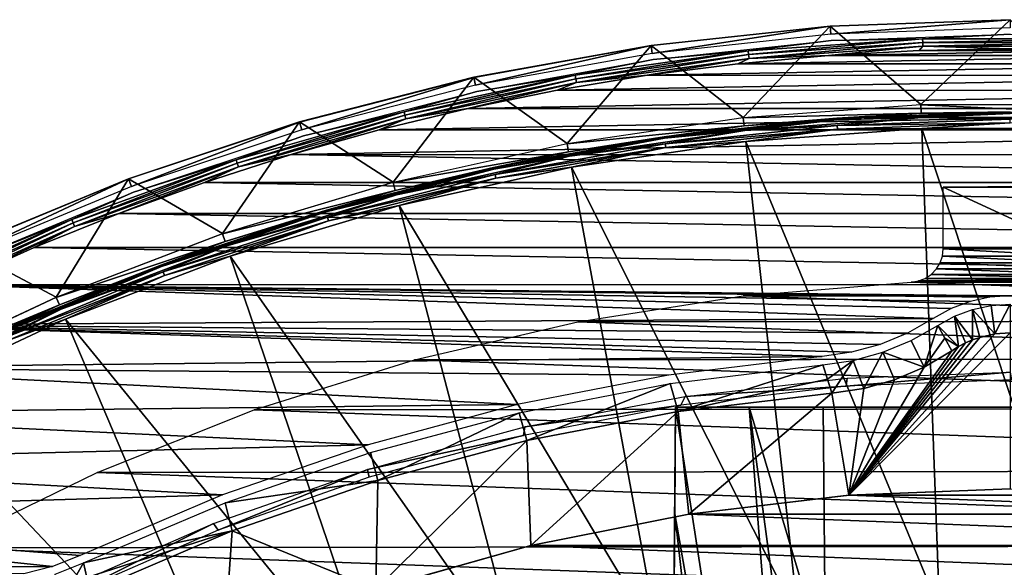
# Model space of a CAD drawing. Header units: millimetres. Extents: x -30.2 to 30.2, y -30.2 to 30.2.
# Tile 99 of 191: x -11.9 to -0.1, y 23.7 to 30.2. Entities that reach past the tile are written whole.
import ezdxf

# ---------------------------------------------------------------- set-up
doc = ezdxf.new("R2010")
doc.units = ezdxf.units.MM
doc.header["$LTSCALE"] = 81.481481
for name, color, linetype in [('1', 7, 'CONTINUOUS'), ('10', 7, 'CONTINUOUS'), ('100', 7, 'CONTINUOUS'), ('103', 7, 'CONTINUOUS'), ('108', 7, 'CONTINUOUS'), ('134', 7, 'CONTINUOUS'), ('139', 7, 'CONTINUOUS'), ('140', 7, 'CONTINUOUS'), ('2', 7, 'CONTINUOUS'), ('20', 7, 'CONTINUOUS'), ('27', 7, 'CONTINUOUS'), ('35', 7, 'CONTINUOUS'), ('4', 7, 'CONTINUOUS'), ('45', 7, 'CONTINUOUS'), ('47', 7, 'CONTINUOUS'), ('6', 7, 'CONTINUOUS'), ('64', 7, 'CONTINUOUS'), ('65', 7, 'CONTINUOUS'), ('7', 7, 'CONTINUOUS'), ('79', 7, 'CONTINUOUS'), ('80', 7, 'CONTINUOUS')]:
    doc.layers.add(name, color=color, linetype=linetype)

msp = doc.modelspace()

# ---------------------------------------------------------------- linework, layer by layer
at = {"layer": '1', "color": 251, "linetype": 'Continuous', "true_color": 0x4c4c4c}
for points in [[(0, 28.25, 4.4), (0.802, 28.239, 4.4), (-0.802, 28.239, 4.4), (0, 28.25, 4.4)], [(0.802, 28.239, 4.4), (0.802, 27.5, 4.4), (-0.802, 28.239, 4.4), (0.802, 28.239, 4.4)], [(-0.802, 28.239, 4.4), (0.802, 27.5, 4.4), (-0.802, 27.5, 4.4), (-0.802, 28.239, 4.4)], [(-0.812, 27.412, 4.4), (0.839, 27.332, 4.4), (-0.839, 27.332, 4.4), (-0.812, 27.412, 4.4)], [(-0.802, 27.5, 4.4), (0.812, 27.412, 4.4), (-0.812, 27.412, 4.4), (-0.802, 27.5, 4.4)], [(0.812, 27.412, 4.4), (0.839, 27.332, 4.4), (-0.812, 27.412, 4.4), (0.812, 27.412, 4.4)], [(0.802, 27.5, 4.4), (0.812, 27.412, 4.4), (-0.802, 27.5, 4.4), (0.802, 27.5, 4.4)], [(-0.839, 27.332, 4.4), (0.884, 27.259, 4.4), (-0.884, 27.259, 4.4), (-0.839, 27.332, 4.4)], [(0.839, 27.332, 4.4), (0.884, 27.259, 4.4), (-0.839, 27.332, 4.4), (0.839, 27.332, 4.4)], [(-0.947, 27.193, 4.4), (1.018, 27.145, 4.4), (-1.018, 27.145, 4.4), (-0.947, 27.193, 4.4)], [(-0.884, 27.259, 4.4), (0.947, 27.193, 4.4), (-0.947, 27.193, 4.4), (-0.884, 27.259, 4.4)], [(0.947, 27.193, 4.4), (1.018, 27.145, 4.4), (-0.947, 27.193, 4.4), (0.947, 27.193, 4.4)], [(0.884, 27.259, 4.4), (0.947, 27.193, 4.4), (-0.884, 27.259, 4.4), (0.884, 27.259, 4.4)], [(-3.201, 26.937, 4.4), (-1.184, 27.101, 4.4), (3.187, 26.938, 4.4), (-3.201, 26.937, 4.4)], [(1.184, 27.101, 4.4), (-1.184, 27.101, 4.4), (-1.096, 27.115, 4.4), (1.184, 27.101, 4.4)], [(3.187, 26.938, 4.4), (-1.184, 27.101, 4.4), (1.184, 27.101, 4.4), (3.187, 26.938, 4.4)], [(-1.018, 27.145, 4.4), (1.096, 27.115, 4.4), (-1.096, 27.115, 4.4), (-1.018, 27.145, 4.4)], [(1.096, 27.115, 4.4), (1.184, 27.101, 4.4), (-1.096, 27.115, 4.4), (1.096, 27.115, 4.4)], [(1.018, 27.145, 4.4), (1.096, 27.115, 4.4), (-1.018, 27.145, 4.4), (1.018, 27.145, 4.4)], [(-5.185, 26.626, 4.4), (-3.201, 26.937, 4.4), (5.158, 26.632, 4.4), (-5.185, 26.626, 4.4)], [(5.158, 26.632, 4.4), (-3.201, 26.937, 4.4), (3.187, 26.938, 4.4), (5.158, 26.632, 4.4)], [(-7.14, 26.17, 4.4), (-5.185, 26.626, 4.4), (7.1, 26.182, 4.4), (-7.14, 26.17, 4.4)], [(7.1, 26.182, 4.4), (-5.185, 26.626, 4.4), (5.158, 26.632, 4.4), (7.1, 26.182, 4.4)], [(-9.063, 25.568, 4.4), (-7.14, 26.17, 4.4), (9.01, 25.588, 4.4), (-9.063, 25.568, 4.4)], [(9.01, 25.588, 4.4), (-7.14, 26.17, 4.4), (7.1, 26.182, 4.4), (9.01, 25.588, 4.4)], [(-10.948, 24.816, 4.4), (-9.063, 25.568, 4.4), (10.889, 24.843, 4.4), (-10.948, 24.816, 4.4)], [(10.889, 24.843, 4.4), (-9.063, 25.568, 4.4), (9.01, 25.588, 4.4), (10.889, 24.843, 4.4)], [(-12.802, 23.913, 4.4), (-10.948, 24.816, 4.4), (12.745, 23.944, 4.4), (-12.802, 23.913, 4.4)], [(12.745, 23.944, 4.4), (-10.948, 24.816, 4.4), (10.889, 24.843, 4.4), (12.745, 23.944, 4.4)], [(-14.579, 22.876, 4.4), (-12.802, 23.913, 4.4), (14.524, 22.911, 4.4), (-14.579, 22.876, 4.4)], [(14.524, 22.911, 4.4), (-12.802, 23.913, 4.4), (12.745, 23.944, 4.4), (14.524, 22.911, 4.4)]]:
    msp.add_3dface(points, dxfattribs=at)
at = {"layer": '10', "color": 4, "linetype": 'Continuous'}
for points in [[(-2.158, 30.171, -119.798), (-1.068, 29.232, -0.198), (0, 30.248, -119.798), (-2.158, 30.171, -119.798)], [(-1.068, 29.232, -0.198), (1.068, 29.232, -0.198), (0, 30.248, -119.798), (-1.068, 29.232, -0.198)], [(-4.305, 29.94, -119.798), (-3.199, 29.076, -0.198), (-2.158, 30.171, -119.798), (-4.305, 29.94, -119.798)], [(-3.199, 29.076, -0.198), (-1.068, 29.232, -0.198), (-2.158, 30.171, -119.798), (-3.199, 29.076, -0.198)], [(-6.43, 29.557, -119.798), (-5.313, 28.765, -0.198), (-4.305, 29.94, -119.798), (-6.43, 29.557, -119.798)], [(-5.313, 28.765, -0.198), (-3.199, 29.076, -0.198), (-4.305, 29.94, -119.798), (-5.313, 28.765, -0.198)], [(-8.522, 29.023, -119.798), (-7.399, 28.3, -0.198), (-6.43, 29.557, -119.798), (-8.522, 29.023, -119.798)], [(-7.399, 28.3, -0.198), (-5.313, 28.765, -0.198), (-6.43, 29.557, -119.798), (-7.399, 28.3, -0.198)], [(-10.571, 28.341, -119.798), (-9.445, 27.685, -0.198), (-8.522, 29.023, -119.798), (-10.571, 28.341, -119.798)], [(-9.445, 27.685, -0.198), (-7.399, 28.3, -0.198), (-8.522, 29.023, -119.798), (-9.445, 27.685, -0.198)], [(-12.566, 27.515, -119.798), (-11.44, 26.922, -0.198), (-10.571, 28.341, -119.798), (-12.566, 27.515, -119.798)], [(-11.44, 26.922, -0.198), (-9.445, 27.685, -0.198), (-10.571, 28.341, -119.798), (-11.44, 26.922, -0.198)], [(-13.375, 26.015, -0.198), (-11.44, 26.922, -0.198), (-12.566, 27.515, -119.798), (-13.375, 26.015, -0.198)]]:
    msp.add_3dface(points, dxfattribs=at)
at = {"layer": '100', "color": 251, "linetype": 'Continuous', "true_color": 0x4c4c4c}
for points in [[(-4.01, 25.6, -139.2), (-3.994, 25.6, -138.948), (4.01, 25.6, -139.2), (-4.01, 25.6, -139.2)], [(-4.01, 25.6, -209.764), (-4.01, 25.6, -139.2), (-2.24, 25.6, -157.2), (-4.01, 25.6, -209.764)], [(-2.24, 25.6, -157.2), (-4.01, 25.6, -139.2), (-2.221, 25.6, -157.019), (-2.24, 25.6, -157.2)], [(-2.221, 25.6, -157.019), (-4.01, 25.6, -139.2), (-2.176, 25.6, -156.853), (-2.221, 25.6, -157.019)], [(-2.176, 25.6, -156.853), (-4.01, 25.6, -139.2), (-2.107, 25.6, -156.703), (-2.176, 25.6, -156.853)], [(-2.107, 25.6, -156.703), (-4.01, 25.6, -139.2), (-2.008, 25.6, -156.565), (-2.107, 25.6, -156.703)], [(-2.008, 25.6, -156.565), (-4.01, 25.6, -139.2), (-1.885, 25.6, -156.441), (-2.008, 25.6, -156.565)], [(-1.885, 25.6, -156.441), (-4.01, 25.6, -139.2), (-2.221, 25.6, -153.381), (-1.885, 25.6, -156.441)], [(-4.01, 25.6, -139.2), (4.01, 25.6, -139.2), (1.25, 25.6, -139.21), (-4.01, 25.6, -139.2)], [(-1.25, 25.6, -139.21), (-4.01, 25.6, -139.2), (1.25, 25.6, -139.21), (-1.25, 25.6, -139.21)], [(-4.01, 25.6, -139.2), (-1.25, 25.6, -139.21), (-1.431, 25.6, -139.229), (-4.01, 25.6, -139.2)], [(-2.221, 25.6, -153.381), (-4.01, 25.6, -139.2), (-2.24, 25.6, -153.2), (-2.221, 25.6, -153.381)], [(-2.24, 25.6, -153.2), (-4.01, 25.6, -139.2), (-2.24, 25.6, -140.2), (-2.24, 25.6, -153.2)], [(-2.24, 25.6, -140.2), (-4.01, 25.6, -139.2), (-2.221, 25.6, -140.019), (-2.24, 25.6, -140.2)], [(-2.221, 25.6, -140.019), (-4.01, 25.6, -139.2), (-2.176, 25.6, -139.853), (-2.221, 25.6, -140.019)], [(-2.176, 25.6, -139.853), (-4.01, 25.6, -139.2), (-2.107, 25.6, -139.703), (-2.176, 25.6, -139.853)], [(-2.107, 25.6, -139.703), (-4.01, 25.6, -139.2), (-2.008, 25.6, -139.565), (-2.107, 25.6, -139.703)], [(-2.008, 25.6, -139.565), (-4.01, 25.6, -139.2), (-1.885, 25.6, -139.441), (-2.008, 25.6, -139.565)], [(-1.885, 25.6, -139.441), (-4.01, 25.6, -139.2), (-1.747, 25.6, -139.343), (-1.885, 25.6, -139.441)], [(-1.747, 25.6, -139.343), (-4.01, 25.6, -139.2), (-1.596, 25.6, -139.274), (-1.747, 25.6, -139.343)], [(-1.596, 25.6, -139.274), (-4.01, 25.6, -139.2), (-1.431, 25.6, -139.229), (-1.596, 25.6, -139.274)], [(-3.127, 25.6, -209.886), (-4.01, 25.6, -209.764), (-2.24, 25.6, -209.979), (-3.127, 25.6, -209.886)], [(-2.24, 25.6, -209.979), (-4.01, 25.6, -209.764), (-2.24, 25.6, -157.2), (-2.24, 25.6, -209.979)], [(-3.994, 25.6, -138.948), (-3.946, 25.6, -138.7), (3.994, 25.6, -138.948), (-3.994, 25.6, -138.948)], [(4.01, 25.6, -139.2), (-3.994, 25.6, -138.948), (3.994, 25.6, -138.948), (4.01, 25.6, -139.2)], [(-3.946, 25.6, -138.7), (3.946, 25.6, -138.7), (3.994, 25.6, -138.948), (-3.946, 25.6, -138.7)], [(-1.747, 25.6, -156.343), (-1.885, 25.6, -156.441), (-2.221, 25.6, -153.381), (-1.747, 25.6, -156.343)], [(-1.596, 25.6, -156.274), (-1.747, 25.6, -156.343), (-2.221, 25.6, -153.381), (-1.596, 25.6, -156.274)], [(-2.176, 25.6, -153.546), (-1.596, 25.6, -156.274), (-2.221, 25.6, -153.381), (-2.176, 25.6, -153.546)], [(-1.431, 25.6, -156.229), (-1.596, 25.6, -156.274), (-2.176, 25.6, -153.546), (-1.431, 25.6, -156.229)], [(-1.25, 25.6, -156.21), (-1.431, 25.6, -156.229), (-2.176, 25.6, -153.546), (-1.25, 25.6, -156.21)], [(-2.107, 25.6, -153.697), (-1.25, 25.6, -156.21), (-2.176, 25.6, -153.546), (-2.107, 25.6, -153.697)], [(-2.009, 25.6, -153.835), (-1.25, 25.6, -156.21), (-2.107, 25.6, -153.697), (-2.009, 25.6, -153.835)], [(-1.885, 25.6, -153.958), (-1.25, 25.6, -156.21), (-2.009, 25.6, -153.835), (-1.885, 25.6, -153.958)], [(1.25, 25.6, -156.21), (-1.25, 25.6, -156.21), (-1.885, 25.6, -153.958), (1.25, 25.6, -156.21)], [(-1.747, 25.6, -154.057), (1.25, 25.6, -156.21), (-1.885, 25.6, -153.958), (-1.747, 25.6, -154.057)], [(-1.597, 25.6, -154.126), (1.25, 25.6, -156.21), (-1.747, 25.6, -154.057), (-1.597, 25.6, -154.126)], [(-1.431, 25.6, -154.171), (1.25, 25.6, -156.21), (-1.597, 25.6, -154.126), (-1.431, 25.6, -154.171)], [(-1.25, 25.6, -154.19), (1.25, 25.6, -156.21), (-1.431, 25.6, -154.171), (-1.25, 25.6, -154.19)], [(1.431, 25.6, -156.229), (1.25, 25.6, -156.21), (-1.25, 25.6, -154.19), (1.431, 25.6, -156.229)], [(1.597, 25.6, -156.274), (1.431, 25.6, -156.229), (-1.25, 25.6, -154.19), (1.597, 25.6, -156.274)], [(1.747, 25.6, -156.343), (1.597, 25.6, -156.274), (-1.25, 25.6, -154.19), (1.747, 25.6, -156.343)], [(1.885, 25.6, -156.442), (1.747, 25.6, -156.343), (-1.25, 25.6, -154.19), (1.885, 25.6, -156.442)], [(1.25, 25.6, -154.19), (1.885, 25.6, -156.442), (-1.25, 25.6, -154.19), (1.25, 25.6, -154.19)]]:
    msp.add_3dface(points, dxfattribs=at)
at = {"layer": '103', "color": 251, "linetype": 'Continuous', "true_color": 0x4c4c4c}
for points in [[(-4.01, 25.6, -209.764), (-2.236, 14.117, -221.406), (-4.021, 24.321, -211.028), (-4.01, 25.6, -209.764)], [(-4.01, 25.6, -209.764), (-3.127, 25.6, -209.886), (-2.236, 14.117, -221.406), (-4.01, 25.6, -209.764)], [(-3.127, 25.6, -209.886), (-2.24, 25.6, -209.979), (-2.214, 22.531, -213.044), (-3.127, 25.6, -209.886)], [(-2.236, 14.117, -221.406), (-3.127, 25.6, -209.886), (-1.6, 14.203, -221.406), (-2.236, 14.117, -221.406)], [(-1.6, 14.203, -221.406), (-3.127, 25.6, -209.886), (-2.214, 22.531, -213.044), (-1.6, 14.203, -221.406)], [(-4.021, 24.321, -211.028), (-2.867, 14.003, -221.406), (-4.032, 23.04, -212.291), (-4.021, 24.321, -211.028)], [(-2.236, 14.117, -221.406), (-2.867, 14.003, -221.406), (-4.021, 24.321, -211.028), (-2.236, 14.117, -221.406)]]:
    msp.add_3dface(points, dxfattribs=at)
at = {"layer": '108', "color": 251, "linetype": 'Continuous', "true_color": 0x4c4c4c}
for points in [[(-2.24, 25.6, -209.979), (-2.24, 25.6, -157.2), (-2.214, 22.531, -213.044), (-2.24, 25.6, -209.979)], [(-2.214, 22.531, -213.044), (-2.24, 25.6, -157.2), (-2.214, 22.531, -157.2), (-2.214, 22.531, -213.044)]]:
    msp.add_3dface(points, dxfattribs=at)
at = {"layer": '134', "color": 251, "linetype": 'Continuous', "true_color": 0x4c4c4c}
for points in [[(-4.01, 25.6, -139.2), (-4.01, 25.6, -209.764), (-4.026, 23.691, -139.2), (-4.01, 25.6, -139.2)], [(-4.01, 25.6, -209.764), (-4.021, 24.321, -211.028), (-4.026, 23.691, -139.2), (-4.01, 25.6, -209.764)], [(-4.021, 24.321, -211.028), (-4.032, 23.04, -212.291), (-4.026, 23.691, -139.2), (-4.021, 24.321, -211.028)]]:
    msp.add_3dface(points, dxfattribs=at)
at = {"layer": '139', "color": 251, "linetype": 'Continuous', "true_color": 0x4c4c4c}
for points in [[(-2.24, 25.6, -153.2), (-2.24, 25.6, -140.2), (-2.214, 22.531, -153.2), (-2.24, 25.6, -153.2)], [(-2.214, 22.531, -153.2), (-2.24, 25.6, -140.2), (-2.214, 22.531, -140.2), (-2.214, 22.531, -153.2)]]:
    msp.add_3dface(points, dxfattribs=at)
at = {"layer": '140', "color": 251, "linetype": 'Continuous', "true_color": 0x4c4c4c}
for points in [[(-1.953, 25.949, -136), (0, 26.022, -136), (-1.967, 25.853, -138.7), (-1.953, 25.949, -136)], [(-1.967, 25.853, -138.7), (0, 26.022, -136), (0.018, 25.928, -138.7), (-1.967, 25.853, -138.7)], [(-3.896, 25.729, -136), (-1.953, 25.949, -136), (-1.967, 25.853, -138.7), (-3.896, 25.729, -136)], [(-3.95, 25.625, -138.7), (-3.896, 25.729, -136), (-1.967, 25.853, -138.7), (-3.95, 25.625, -138.7)], [(-5.833, 25.263, -138.7), (-5.817, 25.364, -136), (-3.95, 25.625, -138.7), (-5.833, 25.263, -138.7)], [(-5.817, 25.364, -136), (-3.896, 25.729, -136), (-3.95, 25.625, -138.7), (-5.817, 25.364, -136)], [(-7.706, 24.855, -136), (-5.817, 25.364, -136), (-5.833, 25.263, -138.7), (-7.706, 24.855, -136)], [(-7.685, 24.763, -138.7), (-7.706, 24.855, -136), (-5.833, 25.263, -138.7), (-7.685, 24.763, -138.7)], [(-9.551, 24.206, -136), (-7.706, 24.855, -136), (-9.497, 24.126, -138.7), (-9.551, 24.206, -136)], [(-9.497, 24.126, -138.7), (-7.706, 24.855, -136), (-7.685, 24.763, -138.7), (-9.497, 24.126, -138.7)], [(-11.343, 23.42, -136), (-9.551, 24.206, -136), (-11.26, 23.355, -138.7), (-11.343, 23.42, -136)], [(-11.26, 23.355, -138.7), (-9.551, 24.206, -136), (-9.497, 24.126, -138.7), (-11.26, 23.355, -138.7)]]:
    msp.add_3dface(points, dxfattribs=at)
at = {"layer": '2', "color": 251, "linetype": 'Continuous', "true_color": 0x4c4c4c}
for points in [[(-1.058, 28.943, 6.013), (-3.168, 28.788, 6.013), (-0.847, 23.178, 6.367), (-1.058, 28.943, 6.013)], [(1.058, 28.943, 6.013), (-1.058, 28.943, 6.013), (0.847, 23.178, 6.367), (1.058, 28.943, 6.013)], [(0.847, 23.178, 6.367), (-1.058, 28.943, 6.013), (-0.847, 23.178, 6.367), (0.847, 23.178, 6.367)], [(-3.168, 28.788, 6.013), (-5.261, 28.48, 6.013), (-2.537, 23.054, 6.367), (-3.168, 28.788, 6.013)], [(-0.847, 23.178, 6.367), (-3.168, 28.788, 6.013), (-2.537, 23.054, 6.367), (-0.847, 23.178, 6.367)], [(-5.261, 28.48, 6.013), (-7.325, 28.02, 6.013), (-4.213, 22.808, 6.367), (-5.261, 28.48, 6.013)], [(-2.537, 23.054, 6.367), (-5.261, 28.48, 6.013), (-4.213, 22.808, 6.367), (-2.537, 23.054, 6.367)], [(-7.325, 28.02, 6.013), (-9.351, 27.411, 6.013), (-5.866, 22.439, 6.367), (-7.325, 28.02, 6.013)], [(-4.213, 22.808, 6.367), (-7.325, 28.02, 6.013), (-5.866, 22.439, 6.367), (-4.213, 22.808, 6.367)], [(-9.351, 27.411, 6.013), (-11.327, 26.655, 6.013), (-7.489, 21.951, 6.367), (-9.351, 27.411, 6.013)], [(-5.866, 22.439, 6.367), (-9.351, 27.411, 6.013), (-7.489, 21.951, 6.367), (-5.866, 22.439, 6.367)], [(-11.327, 26.655, 6.013), (-13.243, 25.757, 6.013), (-9.071, 21.346, 6.367), (-11.327, 26.655, 6.013)], [(-7.489, 21.951, 6.367), (-11.327, 26.655, 6.013), (-9.071, 21.346, 6.367), (-7.489, 21.951, 6.367)], [(-13.243, 25.757, 6.013), (-15.088, 24.722, 6.013), (-10.605, 20.627, 6.367), (-13.243, 25.757, 6.013)], [(-9.071, 21.346, 6.367), (-13.243, 25.757, 6.013), (-10.605, 20.627, 6.367), (-9.071, 21.346, 6.367)], [(-10.605, 20.627, 6.367), (-15.088, 24.722, 6.013), (-12.082, 19.798, 6.367), (-10.605, 20.627, 6.367)]]:
    msp.add_3dface(points, dxfattribs=at)
at = {"layer": '20', "color": 251, "linetype": 'Continuous', "true_color": 0x4c4c4c}
for points in [[(-2.245, 26.107, -126.097), (-3.978, 25.55, -136), (-4.076, 25.884, -126.097), (-2.245, 26.107, -126.097)], [(-2.19, 25.938, -131.048), (-3.978, 25.55, -136), (-2.245, 26.107, -126.097), (-2.19, 25.938, -131.048)], [(-4.076, 25.884, -126.097), (-5.793, 25.2, -136), (-5.887, 25.534, -126.097), (-4.076, 25.884, -126.097)], [(-3.978, 25.55, -136), (-5.793, 25.2, -136), (-4.076, 25.884, -126.097), (-3.978, 25.55, -136)], [(-2.136, 25.769, -136), (-3.978, 25.55, -136), (-2.19, 25.938, -131.048), (-2.136, 25.769, -136)], [(-5.887, 25.534, -126.097), (-7.583, 24.721, -136), (-7.669, 25.056, -126.097), (-5.887, 25.534, -126.097)], [(-5.793, 25.2, -136), (-7.583, 24.721, -136), (-5.887, 25.534, -126.097), (-5.793, 25.2, -136)], [(-7.669, 25.056, -126.097), (-7.583, 24.721, -136), (-9.412, 24.455, -126.097), (-7.669, 25.056, -126.097)], [(-7.583, 24.721, -136), (-9.33, 24.116, -136), (-9.412, 24.455, -126.097), (-7.583, 24.721, -136)], [(-9.412, 24.455, -126.097), (-9.33, 24.116, -136), (-11.11, 23.732, -126.097), (-9.412, 24.455, -126.097)], [(-11.11, 23.732, -126.097), (-9.33, 24.116, -136), (-11.072, 23.558, -131.048), (-11.11, 23.732, -126.097)], [(-9.33, 24.116, -136), (-11.035, 23.385, -136), (-11.072, 23.558, -131.048), (-9.33, 24.116, -136)]]:
    msp.add_3dface(points, dxfattribs=at)
at = {"layer": '27', "color": 251, "linetype": 'Continuous', "true_color": 0x4c4c4c}
for points in [[(-0.184, 26.479, -136), (0, 26.492, -136), (-1.932, 24.545, -136), (-0.184, 26.479, -136)], [(-1.932, 24.545, -136), (0, 26.492, -136), (0, 24.621, -136), (-1.932, 24.545, -136)], [(-0.364, 26.438, -136), (-0.184, 26.479, -136), (-1.932, 24.545, -136), (-0.364, 26.438, -136)], [(-0.45, 26.408, -136), (-0.364, 26.438, -136), (-1.932, 24.545, -136), (-0.45, 26.408, -136)], [(-0.535, 26.371, -136), (-0.45, 26.408, -136), (-1.932, 24.545, -136), (-0.535, 26.371, -136)], [(-0.617, 26.328, -136), (-0.535, 26.371, -136), (-1.932, 24.545, -136), (-0.617, 26.328, -136)], [(-0.698, 26.278, -136), (-0.617, 26.328, -136), (-1.932, 24.545, -136), (-0.698, 26.278, -136)], [(-1.031, 26.082, -136), (-0.698, 26.278, -136), (-1.932, 24.545, -136), (-1.031, 26.082, -136)], [(-1.385, 25.93, -136), (-1.031, 26.082, -136), (-1.932, 24.545, -136), (-1.385, 25.93, -136)], [(-1.755, 25.826, -136), (-1.385, 25.93, -136), (-1.932, 24.545, -136), (-1.755, 25.826, -136)], [(-3.978, 25.55, -136), (-2.136, 25.769, -136), (-3.851, 24.318, -136), (-3.978, 25.55, -136)], [(-3.851, 24.318, -136), (-2.136, 25.769, -136), (-1.932, 24.545, -136), (-3.851, 24.318, -136)], [(-2.136, 25.769, -136), (-1.755, 25.826, -136), (-1.932, 24.545, -136), (-2.136, 25.769, -136)], [(-5.793, 25.2, -136), (-3.978, 25.55, -136), (-5.748, 23.94, -136), (-5.793, 25.2, -136)], [(-5.748, 23.94, -136), (-3.978, 25.55, -136), (-3.851, 24.318, -136), (-5.748, 23.94, -136)], [(-7.583, 24.721, -136), (-5.793, 25.2, -136), (-7.607, 23.416, -136), (-7.583, 24.721, -136)], [(-7.607, 23.416, -136), (-5.793, 25.2, -136), (-5.748, 23.94, -136), (-7.607, 23.416, -136)], [(-9.33, 24.116, -136), (-7.583, 24.721, -136), (-7.607, 23.416, -136), (-9.33, 24.116, -136)], [(-11.035, 23.385, -136), (-9.33, 24.116, -136), (-9.423, 22.746, -136), (-11.035, 23.385, -136)], [(-9.423, 22.746, -136), (-9.33, 24.116, -136), (-7.607, 23.416, -136), (-9.423, 22.746, -136)]]:
    msp.add_3dface(points, dxfattribs=at)
at = {"layer": '35', "color": 251, "linetype": 'Continuous', "true_color": 0x4c4c4c}
for points in [[(-0.228, 26.822, -126.097), (-0.184, 26.479, -136), (-0.452, 26.773, -126.097), (-0.228, 26.822, -126.097)], [(0, 26.838, -126.097), (-0.184, 26.479, -136), (-0.228, 26.822, -126.097), (0, 26.838, -126.097)], [(0, 26.492, -136), (-0.184, 26.479, -136), (0, 26.838, -126.097), (0, 26.492, -136)], [(-0.666, 26.692, -126.097), (-0.617, 26.328, -136), (-0.866, 26.581, -126.097), (-0.666, 26.692, -126.097)], [(-0.452, 26.773, -126.097), (-0.45, 26.408, -136), (-0.666, 26.692, -126.097), (-0.452, 26.773, -126.097)], [(-0.45, 26.408, -136), (-0.535, 26.371, -136), (-0.666, 26.692, -126.097), (-0.45, 26.408, -136)], [(-0.535, 26.371, -136), (-0.617, 26.328, -136), (-0.666, 26.692, -126.097), (-0.535, 26.371, -136)], [(-0.184, 26.479, -136), (-0.364, 26.438, -136), (-0.452, 26.773, -126.097), (-0.184, 26.479, -136)], [(-0.364, 26.438, -136), (-0.45, 26.408, -136), (-0.452, 26.773, -126.097), (-0.364, 26.438, -136)], [(-0.866, 26.581, -126.097), (-0.617, 26.328, -136), (-0.782, 26.429, -131.048), (-0.866, 26.581, -126.097)], [(-0.617, 26.328, -136), (-0.698, 26.278, -136), (-0.782, 26.429, -131.048), (-0.617, 26.328, -136)]]:
    msp.add_3dface(points, dxfattribs=at)
at = {"layer": '4', "color": 251, "linetype": 'Continuous', "true_color": 0x4c4c4c}
for points in [[(-1.068, 29.227, 0.203), (-3.199, 29.071, 0.203), (-1.065, 29.129, 5.816), (-1.068, 29.227, 0.203)], [(1.068, 29.227, 0.203), (-1.068, 29.227, 0.203), (1.065, 29.129, 5.816), (1.068, 29.227, 0.203)], [(1.065, 29.129, 5.816), (-1.068, 29.227, 0.203), (-1.065, 29.129, 5.816), (1.065, 29.129, 5.816)], [(-3.199, 29.071, 0.203), (-5.312, 28.76, 0.203), (-3.188, 28.974, 5.816), (-3.199, 29.071, 0.203)], [(-1.065, 29.129, 5.816), (-3.199, 29.071, 0.203), (-3.188, 28.974, 5.816), (-1.065, 29.129, 5.816)], [(-3.188, 28.974, 5.816), (-5.312, 28.76, 0.203), (-5.294, 28.664, 5.816), (-3.188, 28.974, 5.816)], [(-5.312, 28.76, 0.203), (-7.397, 28.295, 0.203), (-5.294, 28.664, 5.816), (-5.312, 28.76, 0.203)], [(-5.294, 28.664, 5.816), (-7.397, 28.295, 0.203), (-7.373, 28.201, 5.816), (-5.294, 28.664, 5.816)], [(-7.397, 28.295, 0.203), (-9.443, 27.68, 0.203), (-7.373, 28.201, 5.816), (-7.397, 28.295, 0.203)], [(-7.373, 28.201, 5.816), (-9.443, 27.68, 0.203), (-9.411, 27.587, 5.816), (-7.373, 28.201, 5.816)], [(-9.443, 27.68, 0.203), (-11.438, 26.917, 0.203), (-9.411, 27.587, 5.816), (-9.443, 27.68, 0.203)], [(-9.411, 27.587, 5.816), (-11.438, 26.917, 0.203), (-11.4, 26.827, 5.816), (-9.411, 27.587, 5.816)], [(-11.438, 26.917, 0.203), (-13.373, 26.01, 0.203), (-11.4, 26.827, 5.816), (-11.438, 26.917, 0.203)], [(-11.4, 26.827, 5.816), (-13.373, 26.01, 0.203), (-13.328, 25.923, 5.816), (-11.4, 26.827, 5.816)]]:
    msp.add_3dface(points, dxfattribs=at)
at = {"layer": '45', "color": 251, "linetype": 'Continuous', "true_color": 0x4c4c4c}
for points in [[(-11.11, 23.732, -126.097), (-11.393, 23.243, -136), (-11.452, 23.597, -126.096), (-11.11, 23.732, -126.097)], [(-11.11, 23.732, -126.097), (-11.072, 23.558, -131.048), (-11.393, 23.243, -136), (-11.11, 23.732, -126.097)]]:
    msp.add_3dface(points, dxfattribs=at)
at = {"layer": '47', "color": 251, "linetype": 'Continuous', "true_color": 0x4c4c4c}
for points in [[(-0.866, 26.581, -126.097), (-1.031, 26.082, -136), (-1.186, 26.4, -126.096), (-0.866, 26.581, -126.097)], [(-1.031, 26.082, -136), (-0.866, 26.581, -126.097), (-0.782, 26.429, -131.048), (-1.031, 26.082, -136)], [(-1.186, 26.4, -126.096), (-1.031, 26.082, -136), (-1.526, 26.259, -126.096), (-1.186, 26.4, -126.096)], [(-0.698, 26.278, -136), (-1.031, 26.082, -136), (-0.782, 26.429, -131.048), (-0.698, 26.278, -136)], [(-1.526, 26.259, -126.096), (-1.755, 25.826, -136), (-1.881, 26.161, -126.096), (-1.526, 26.259, -126.096)], [(-1.385, 25.93, -136), (-1.755, 25.826, -136), (-1.526, 26.259, -126.096), (-1.385, 25.93, -136)], [(-1.031, 26.082, -136), (-1.385, 25.93, -136), (-1.526, 26.259, -126.096), (-1.031, 26.082, -136)], [(-2.19, 25.938, -131.048), (-2.245, 26.107, -126.097), (-1.881, 26.161, -126.096), (-2.19, 25.938, -131.048)], [(-2.136, 25.769, -136), (-2.19, 25.938, -131.048), (-1.881, 26.161, -126.096), (-2.136, 25.769, -136)], [(-1.755, 25.826, -136), (-2.136, 25.769, -136), (-1.881, 26.161, -126.096), (-1.755, 25.826, -136)]]:
    msp.add_3dface(points, dxfattribs=at)
at = {"layer": '6', "color": 251, "linetype": 'Continuous', "true_color": 0x4c4c4c}
for points in [[(-3.182, 28.919, 5.951), (-2.073, 28.981, 5.982), (-1.063, 29.074, 5.951), (-3.182, 28.919, 5.951)], [(-2.073, 28.981, 5.982), (0, 29.055, 5.982), (-1.063, 29.074, 5.951), (-2.073, 28.981, 5.982)], [(-2.073, 28.981, 5.982), (0, 29.011, 6.003), (0, 29.055, 5.982), (-2.073, 28.981, 5.982)], [(-1.063, 29.074, 5.951), (0, 29.055, 5.982), (1.063, 29.074, 5.951), (-1.063, 29.074, 5.951)], [(-4.135, 28.76, 5.982), (-2.07, 28.937, 6.003), (-2.073, 28.981, 5.982), (-4.135, 28.76, 5.982)], [(-4.135, 28.76, 5.982), (-2.073, 28.981, 5.982), (-3.182, 28.919, 5.951), (-4.135, 28.76, 5.982)], [(-4.129, 28.715, 6.003), (-2.07, 28.937, 6.003), (-4.135, 28.76, 5.982), (-4.129, 28.715, 6.003)], [(-4.129, 28.715, 6.003), (-3.168, 28.788, 6.013), (-2.07, 28.937, 6.003), (-4.129, 28.715, 6.003)], [(-3.168, 28.788, 6.013), (-1.058, 28.943, 6.013), (-2.07, 28.937, 6.003), (-3.168, 28.788, 6.013)], [(-2.07, 28.937, 6.003), (0, 29.011, 6.003), (-2.073, 28.981, 5.982), (-2.07, 28.937, 6.003)], [(-2.07, 28.937, 6.003), (-1.058, 28.943, 6.013), (0, 29.011, 6.003), (-2.07, 28.937, 6.003)], [(-1.058, 28.943, 6.013), (1.058, 28.943, 6.013), (0, 29.011, 6.003), (-1.058, 28.943, 6.013)], [(-5.284, 28.61, 5.951), (-4.135, 28.76, 5.982), (-3.182, 28.919, 5.951), (-5.284, 28.61, 5.951)], [(-6.176, 28.391, 5.982), (-4.129, 28.715, 6.003), (-4.135, 28.76, 5.982), (-6.176, 28.391, 5.982)], [(-6.176, 28.391, 5.982), (-4.135, 28.76, 5.982), (-5.284, 28.61, 5.951), (-6.176, 28.391, 5.982)], [(-6.167, 28.348, 6.003), (-4.129, 28.715, 6.003), (-6.176, 28.391, 5.982), (-6.167, 28.348, 6.003)], [(-6.167, 28.348, 6.003), (-5.261, 28.48, 6.013), (-4.129, 28.715, 6.003), (-6.167, 28.348, 6.003)], [(-5.261, 28.48, 6.013), (-3.168, 28.788, 6.013), (-4.129, 28.715, 6.003), (-5.261, 28.48, 6.013)], [(-7.359, 28.147, 5.951), (-6.176, 28.391, 5.982), (-5.284, 28.61, 5.951), (-7.359, 28.147, 5.951)], [(-7.325, 28.02, 6.013), (-5.261, 28.48, 6.013), (-6.167, 28.348, 6.003), (-7.325, 28.02, 6.013)], [(-8.186, 27.878, 5.982), (-6.167, 28.348, 6.003), (-6.176, 28.391, 5.982), (-8.186, 27.878, 5.982)], [(-8.186, 27.878, 5.982), (-6.176, 28.391, 5.982), (-7.359, 28.147, 5.951), (-8.186, 27.878, 5.982)], [(-8.173, 27.835, 6.003), (-6.167, 28.348, 6.003), (-8.186, 27.878, 5.982), (-8.173, 27.835, 6.003)], [(-8.173, 27.835, 6.003), (-7.325, 28.02, 6.013), (-6.167, 28.348, 6.003), (-8.173, 27.835, 6.003)], [(-9.394, 27.535, 5.951), (-8.186, 27.878, 5.982), (-7.359, 28.147, 5.951), (-9.394, 27.535, 5.951)], [(-9.351, 27.411, 6.013), (-7.325, 28.02, 6.013), (-8.173, 27.835, 6.003), (-9.351, 27.411, 6.013)], [(-10.154, 27.223, 5.982), (-8.173, 27.835, 6.003), (-8.186, 27.878, 5.982), (-10.154, 27.223, 5.982)], [(-10.154, 27.223, 5.982), (-8.186, 27.878, 5.982), (-9.394, 27.535, 5.951), (-10.154, 27.223, 5.982)], [(-10.138, 27.181, 6.003), (-8.173, 27.835, 6.003), (-10.154, 27.223, 5.982), (-10.138, 27.181, 6.003)], [(-10.138, 27.181, 6.003), (-9.351, 27.411, 6.013), (-8.173, 27.835, 6.003), (-10.138, 27.181, 6.003)], [(-11.379, 26.776, 5.951), (-10.154, 27.223, 5.982), (-9.394, 27.535, 5.951), (-11.379, 26.776, 5.951)], [(-11.327, 26.655, 6.013), (-9.351, 27.411, 6.013), (-10.138, 27.181, 6.003), (-11.327, 26.655, 6.013)], [(-12.07, 26.43, 5.982), (-10.138, 27.181, 6.003), (-10.154, 27.223, 5.982), (-12.07, 26.43, 5.982)], [(-12.07, 26.43, 5.982), (-10.154, 27.223, 5.982), (-11.379, 26.776, 5.951), (-12.07, 26.43, 5.982)], [(-12.051, 26.389, 6.003), (-10.138, 27.181, 6.003), (-12.07, 26.43, 5.982), (-12.051, 26.389, 6.003)], [(-12.051, 26.389, 6.003), (-11.327, 26.655, 6.013), (-10.138, 27.181, 6.003), (-12.051, 26.389, 6.003)], [(-13.303, 25.874, 5.951), (-12.07, 26.43, 5.982), (-11.379, 26.776, 5.951), (-13.303, 25.874, 5.951)], [(-13.243, 25.757, 6.013), (-11.327, 26.655, 6.013), (-12.051, 26.389, 6.003), (-13.243, 25.757, 6.013)]]:
    msp.add_3dface(points, dxfattribs=at)
at = {"layer": '64', "color": 251, "linetype": 'Continuous', "true_color": 0x4c4c4c}
for points in [[(-1.088, 29.88, -126), (1.1, 29.879, -126), (-2.178, 29.82, -126), (-1.088, 29.88, -126)], [(1.1, 29.879, -126), (2.189, 29.819, -126), (-2.178, 29.82, -126), (1.1, 29.879, -126)], [(0.006, 29.899, -126), (1.1, 29.879, -126), (-1.088, 29.88, -126), (0.006, 29.899, -126)], [(-2.178, 29.82, -126), (2.189, 29.819, -126), (-3.266, 29.72, -126), (-2.178, 29.82, -126)], [(2.189, 29.819, -126), (3.276, 29.719, -126), (-3.266, 29.72, -126), (2.189, 29.819, -126)], [(-3.266, 29.72, -126), (3.276, 29.719, -126), (-4.352, 29.581, -126), (-3.266, 29.72, -126)], [(3.276, 29.719, -126), (4.361, 29.58, -126), (-4.352, 29.581, -126), (3.276, 29.719, -126)], [(-4.352, 29.581, -126), (4.361, 29.58, -126), (-5.432, 29.402, -126), (-4.352, 29.581, -126)], [(4.361, 29.58, -126), (5.439, 29.401, -126), (-5.432, 29.402, -126), (4.361, 29.58, -126)], [(-5.432, 29.402, -126), (5.439, 29.401, -126), (-6.502, 29.184, -126), (-5.432, 29.402, -126)], [(5.439, 29.401, -126), (6.507, 29.183, -126), (-6.502, 29.184, -126), (5.439, 29.401, -126)], [(-6.502, 29.184, -126), (6.507, 29.183, -126), (-7.565, 28.926, -126), (-6.502, 29.184, -126)], [(6.507, 29.183, -126), (7.568, 28.926, -126), (-7.565, 28.926, -126), (6.507, 29.183, -126)], [(7.568, 28.926, -126), (8.621, 28.629, -126), (-8.62, 28.63, -126), (7.568, 28.926, -126)], [(-7.565, 28.926, -126), (7.568, 28.926, -126), (-8.62, 28.63, -126), (-7.565, 28.926, -126)], [(-8.62, 28.63, -126), (9.661, 28.296, -126), (-9.662, 28.295, -126), (-8.62, 28.63, -126)], [(8.621, 28.629, -126), (9.661, 28.296, -126), (-8.62, 28.63, -126), (8.621, 28.629, -126)], [(-9.662, 28.295, -126), (10.685, 27.925, -126), (-10.688, 27.924, -126), (-9.662, 28.295, -126)], [(9.661, 28.296, -126), (10.685, 27.925, -126), (-9.662, 28.295, -126), (9.661, 28.296, -126)], [(-10.688, 27.924, -126), (11.697, 27.516, -126), (-11.702, 27.514, -126), (-10.688, 27.924, -126)], [(10.685, 27.925, -126), (11.697, 27.516, -126), (-10.688, 27.924, -126), (10.685, 27.925, -126)], [(-11.702, 27.514, -126), (12.694, 27.071, -126), (-12.7, 27.068, -126), (-11.702, 27.514, -126)], [(11.697, 27.516, -126), (12.694, 27.071, -126), (-11.702, 27.514, -126), (11.697, 27.516, -126)], [(-12.7, 27.068, -126), (-0.921, 26.665, -126), (-13.679, 26.587, -126), (-12.7, 27.068, -126)], [(12.694, 27.071, -126), (0, 26.938, -126), (-12.7, 27.068, -126), (12.694, 27.071, -126)], [(-0.706, 26.783, -126), (-0.921, 26.665, -126), (-12.7, 27.068, -126), (-0.706, 26.783, -126)], [(-0.48, 26.869, -126), (-0.706, 26.783, -126), (-12.7, 27.068, -126), (-0.48, 26.869, -126)], [(-0.242, 26.921, -126), (-0.48, 26.869, -126), (-12.7, 27.068, -126), (-0.242, 26.921, -126)], [(0, 26.938, -126), (-0.242, 26.921, -126), (-12.7, 27.068, -126), (0, 26.938, -126)], [(-13.679, 26.587, -126), (-2.253, 26.207, -126), (-14.639, 26.071, -126), (-13.679, 26.587, -126)], [(-0.921, 26.665, -126), (-1.231, 26.49, -126), (-13.679, 26.587, -126), (-0.921, 26.665, -126)], [(-1.901, 26.259, -126), (-2.253, 26.207, -126), (-13.679, 26.587, -126), (-1.901, 26.259, -126)], [(-1.559, 26.354, -126), (-1.901, 26.259, -126), (-13.679, 26.587, -126), (-1.559, 26.354, -126)], [(-1.231, 26.49, -126), (-1.559, 26.354, -126), (-13.679, 26.587, -126), (-1.231, 26.49, -126)], [(-2.253, 26.207, -126), (-4.094, 25.983, -126), (-14.639, 26.071, -126), (-2.253, 26.207, -126)], [(-14.639, 26.071, -126), (-5.909, 25.631, -126), (-15.581, 25.519, -126), (-14.639, 26.071, -126)], [(-4.094, 25.983, -126), (-5.909, 25.631, -126), (-14.639, 26.071, -126), (-4.094, 25.983, -126)], [(-5.909, 25.631, -126), (-7.699, 25.151, -126), (-15.581, 25.519, -126), (-5.909, 25.631, -126)], [(-15.581, 25.519, -126), (-7.699, 25.151, -126), (-16.503, 24.933, -126), (-15.581, 25.519, -126)], [(-7.699, 25.151, -126), (-9.446, 24.549, -126), (-16.503, 24.933, -126), (-7.699, 25.151, -126)], [(-16.503, 24.933, -126), (-9.446, 24.549, -126), (-17.4, 24.315, -126), (-16.503, 24.933, -126)], [(-9.446, 24.549, -126), (-11.152, 23.822, -126), (-17.4, 24.315, -126), (-9.446, 24.549, -126)], [(-17.4, 24.315, -126), (-11.483, 23.691, -126), (-18.276, 23.664, -126), (-17.4, 24.315, -126)], [(-11.152, 23.822, -126), (-11.483, 23.691, -126), (-17.4, 24.315, -126), (-11.152, 23.822, -126)], [(-11.483, 23.691, -126), (-11.827, 23.602, -126), (-18.276, 23.664, -126), (-11.483, 23.691, -126)]]:
    msp.add_3dface(points, dxfattribs=at)
at = {"layer": '65', "color": 251, "linetype": 'Continuous', "true_color": 0x4c4c4c}
for points in [[(-4.28, 29.769, -125.928), (-2.146, 29.998, -125.928), (-3.14, 29.873, -125.959), (-4.28, 29.769, -125.928)], [(-3.14, 29.873, -125.959), (-2.146, 29.998, -125.928), (-1.048, 30.019, -125.959), (-3.14, 29.873, -125.959)], [(-3.14, 29.873, -125.959), (-1.048, 30.019, -125.959), (-3.135, 29.83, -125.981), (-3.14, 29.873, -125.959)], [(-3.135, 29.83, -125.981), (-1.048, 30.019, -125.959), (-1.047, 29.976, -125.981), (-3.135, 29.83, -125.981)], [(-2.146, 29.998, -125.928), (0, 30.075, -125.928), (-1.048, 30.019, -125.959), (-2.146, 29.998, -125.928)], [(-1.048, 30.019, -125.959), (0, 30.075, -125.928), (1.048, 30.019, -125.959), (-1.048, 30.019, -125.959)], [(-1.048, 30.019, -125.959), (1.048, 30.019, -125.959), (-1.047, 29.976, -125.981), (-1.048, 30.019, -125.959)], [(-1.047, 29.976, -125.981), (1.048, 30.019, -125.959), (1.047, 29.976, -125.981), (-1.047, 29.976, -125.981)], [(-3.13, 29.784, -125.995), (-3.135, 29.83, -125.981), (-1.047, 29.976, -125.981), (-3.13, 29.784, -125.995)], [(-1.045, 29.929, -125.995), (-3.13, 29.784, -125.995), (-1.047, 29.976, -125.981), (-1.045, 29.929, -125.995)], [(-1.045, 29.929, -125.995), (-2.178, 29.82, -126), (-3.13, 29.784, -125.995), (-1.045, 29.929, -125.995)], [(-1.088, 29.88, -126), (-2.178, 29.82, -126), (-1.045, 29.929, -125.995), (-1.088, 29.88, -126)], [(0.006, 29.899, -126), (-1.088, 29.88, -126), (-1.045, 29.929, -125.995), (0.006, 29.899, -126)], [(-1.045, 29.929, -125.995), (-1.047, 29.976, -125.981), (1.047, 29.976, -125.981), (-1.045, 29.929, -125.995)], [(1.045, 29.929, -125.995), (-1.045, 29.929, -125.995), (1.047, 29.976, -125.981), (1.045, 29.929, -125.995)], [(1.045, 29.929, -125.995), (0.006, 29.899, -126), (-1.045, 29.929, -125.995), (1.045, 29.929, -125.995)], [(-6.393, 29.388, -125.928), (-4.28, 29.769, -125.928), (-5.216, 29.581, -125.959), (-6.393, 29.388, -125.928)], [(-5.216, 29.581, -125.959), (-4.28, 29.769, -125.928), (-3.14, 29.873, -125.959), (-5.216, 29.581, -125.959)], [(-5.216, 29.581, -125.959), (-3.14, 29.873, -125.959), (-5.208, 29.539, -125.981), (-5.216, 29.581, -125.959)], [(-5.208, 29.539, -125.981), (-3.14, 29.873, -125.959), (-3.135, 29.83, -125.981), (-5.208, 29.539, -125.981)], [(-5.2, 29.493, -125.995), (-5.208, 29.539, -125.981), (-3.135, 29.83, -125.981), (-5.2, 29.493, -125.995)], [(-3.13, 29.784, -125.995), (-5.2, 29.493, -125.995), (-3.135, 29.83, -125.981), (-3.13, 29.784, -125.995)], [(-3.13, 29.784, -125.995), (-4.352, 29.581, -126), (-5.2, 29.493, -125.995), (-3.13, 29.784, -125.995)], [(-3.266, 29.72, -126), (-4.352, 29.581, -126), (-3.13, 29.784, -125.995), (-3.266, 29.72, -126)], [(-2.178, 29.82, -126), (-3.266, 29.72, -126), (-3.13, 29.784, -125.995), (-2.178, 29.82, -126)], [(-7.267, 29.145, -125.959), (-6.393, 29.388, -125.928), (-5.216, 29.581, -125.959), (-7.267, 29.145, -125.959)], [(-7.267, 29.145, -125.959), (-5.216, 29.581, -125.959), (-7.256, 29.103, -125.981), (-7.267, 29.145, -125.959)], [(-7.256, 29.103, -125.981), (-5.216, 29.581, -125.959), (-5.208, 29.539, -125.981), (-7.256, 29.103, -125.981)], [(-7.245, 29.058, -125.995), (-7.256, 29.103, -125.981), (-5.208, 29.539, -125.981), (-7.245, 29.058, -125.995)], [(-5.2, 29.493, -125.995), (-7.245, 29.058, -125.995), (-5.208, 29.539, -125.981), (-5.2, 29.493, -125.995)], [(-4.352, 29.581, -126), (-5.432, 29.402, -126), (-5.2, 29.493, -125.995), (-4.352, 29.581, -126)], [(-5.2, 29.493, -125.995), (-6.502, 29.184, -126), (-7.245, 29.058, -125.995), (-5.2, 29.493, -125.995)], [(-5.432, 29.402, -126), (-6.502, 29.184, -126), (-5.2, 29.493, -125.995), (-5.432, 29.402, -126)], [(-8.473, 28.857, -125.928), (-6.393, 29.388, -125.928), (-7.267, 29.145, -125.959), (-8.473, 28.857, -125.928)], [(-6.502, 29.184, -126), (-7.565, 28.926, -126), (-7.245, 29.058, -125.995), (-6.502, 29.184, -126)], [(-9.282, 28.567, -125.959), (-8.473, 28.857, -125.928), (-7.267, 29.145, -125.959), (-9.282, 28.567, -125.959)], [(-9.282, 28.567, -125.959), (-7.267, 29.145, -125.959), (-9.269, 28.526, -125.981), (-9.282, 28.567, -125.959)], [(-9.269, 28.526, -125.981), (-7.267, 29.145, -125.959), (-7.256, 29.103, -125.981), (-9.269, 28.526, -125.981)], [(-9.254, 28.482, -125.995), (-9.269, 28.526, -125.981), (-7.256, 29.103, -125.981), (-9.254, 28.482, -125.995)], [(-7.245, 29.058, -125.995), (-9.254, 28.482, -125.995), (-7.256, 29.103, -125.981), (-7.245, 29.058, -125.995)], [(-7.245, 29.058, -125.995), (-8.62, 28.63, -126), (-9.254, 28.482, -125.995), (-7.245, 29.058, -125.995)], [(-7.565, 28.926, -126), (-8.62, 28.63, -126), (-7.245, 29.058, -125.995), (-7.565, 28.926, -126)], [(-10.51, 28.179, -125.928), (-8.473, 28.857, -125.928), (-9.282, 28.567, -125.959), (-10.51, 28.179, -125.928)], [(-8.62, 28.63, -126), (-9.662, 28.295, -126), (-9.254, 28.482, -125.995), (-8.62, 28.63, -126)], [(-11.252, 27.85, -125.959), (-10.51, 28.179, -125.928), (-9.282, 28.567, -125.959), (-11.252, 27.85, -125.959)], [(-11.252, 27.85, -125.959), (-9.282, 28.567, -125.959), (-11.236, 27.81, -125.981), (-11.252, 27.85, -125.959)], [(-11.236, 27.81, -125.981), (-9.282, 28.567, -125.959), (-9.269, 28.526, -125.981), (-11.236, 27.81, -125.981)], [(-11.219, 27.767, -125.995), (-11.236, 27.81, -125.981), (-9.269, 28.526, -125.981), (-11.219, 27.767, -125.995)], [(-9.254, 28.482, -125.995), (-11.219, 27.767, -125.995), (-9.269, 28.526, -125.981), (-9.254, 28.482, -125.995)], [(-9.254, 28.482, -125.995), (-10.688, 27.924, -126), (-11.219, 27.767, -125.995), (-9.254, 28.482, -125.995)], [(-9.662, 28.295, -126), (-10.688, 27.924, -126), (-9.254, 28.482, -125.995), (-9.662, 28.295, -126)], [(-12.494, 27.357, -125.928), (-10.51, 28.179, -125.928), (-11.252, 27.85, -125.959), (-12.494, 27.357, -125.928)], [(-10.688, 27.924, -126), (-11.702, 27.514, -126), (-11.219, 27.767, -125.995), (-10.688, 27.924, -126)], [(-13.167, 26.997, -125.959), (-12.494, 27.357, -125.928), (-11.252, 27.85, -125.959), (-13.167, 26.997, -125.959)], [(-13.167, 26.997, -125.959), (-11.252, 27.85, -125.959), (-13.149, 26.959, -125.981), (-13.167, 26.997, -125.959)], [(-13.149, 26.959, -125.981), (-11.252, 27.85, -125.959), (-11.236, 27.81, -125.981), (-13.149, 26.959, -125.981)], [(-13.128, 26.917, -125.995), (-13.149, 26.959, -125.981), (-11.236, 27.81, -125.981), (-13.128, 26.917, -125.995)], [(-11.219, 27.767, -125.995), (-13.128, 26.917, -125.995), (-11.236, 27.81, -125.981), (-11.219, 27.767, -125.995)], [(-11.219, 27.767, -125.995), (-12.7, 27.068, -126), (-13.128, 26.917, -125.995), (-11.219, 27.767, -125.995)], [(-11.702, 27.514, -126), (-12.7, 27.068, -126), (-11.219, 27.767, -125.995), (-11.702, 27.514, -126)]]:
    msp.add_3dface(points, dxfattribs=at)
at = {"layer": '7', "color": 251, "linetype": 'Continuous', "true_color": 0x4c4c4c}
for points in [[(-2.079, 29.067, 5.865), (-3.188, 28.974, 5.816), (-4.147, 28.845, 5.865), (-2.079, 29.067, 5.865)], [(-2.079, 29.067, 5.865), (-4.147, 28.845, 5.865), (-2.078, 29.049, 5.911), (-2.079, 29.067, 5.865)], [(-4.147, 28.845, 5.865), (-4.145, 28.826, 5.911), (-2.078, 29.049, 5.911), (-4.147, 28.845, 5.865)], [(-4.145, 28.826, 5.911), (-3.182, 28.919, 5.951), (-2.078, 29.049, 5.911), (-4.145, 28.826, 5.911)], [(-1.065, 29.129, 5.816), (-3.188, 28.974, 5.816), (-2.079, 29.067, 5.865), (-1.065, 29.129, 5.816)], [(-3.182, 28.919, 5.951), (-1.063, 29.074, 5.951), (-2.078, 29.049, 5.911), (-3.182, 28.919, 5.951)], [(0, 29.142, 5.865), (-1.065, 29.129, 5.816), (-2.079, 29.067, 5.865), (0, 29.142, 5.865)], [(0, 29.142, 5.865), (-2.079, 29.067, 5.865), (0, 29.123, 5.911), (0, 29.142, 5.865)], [(-2.079, 29.067, 5.865), (-2.078, 29.049, 5.911), (0, 29.123, 5.911), (-2.079, 29.067, 5.865)], [(-2.078, 29.049, 5.911), (-1.063, 29.074, 5.951), (0, 29.123, 5.911), (-2.078, 29.049, 5.911)], [(1.065, 29.129, 5.816), (-1.065, 29.129, 5.816), (0, 29.142, 5.865), (1.065, 29.129, 5.816)], [(-1.063, 29.074, 5.951), (1.063, 29.074, 5.951), (0, 29.123, 5.911), (-1.063, 29.074, 5.951)], [(-3.188, 28.974, 5.816), (-5.294, 28.664, 5.816), (-4.147, 28.845, 5.865), (-3.188, 28.974, 5.816)], [(-4.147, 28.845, 5.865), (-5.294, 28.664, 5.816), (-6.194, 28.476, 5.865), (-4.147, 28.845, 5.865)], [(-4.147, 28.845, 5.865), (-6.194, 28.476, 5.865), (-4.145, 28.826, 5.911), (-4.147, 28.845, 5.865)], [(-6.194, 28.476, 5.865), (-6.19, 28.457, 5.911), (-4.145, 28.826, 5.911), (-6.194, 28.476, 5.865)], [(-6.19, 28.457, 5.911), (-5.284, 28.61, 5.951), (-4.145, 28.826, 5.911), (-6.19, 28.457, 5.911)], [(-5.284, 28.61, 5.951), (-3.182, 28.919, 5.951), (-4.145, 28.826, 5.911), (-5.284, 28.61, 5.951)], [(-5.294, 28.664, 5.816), (-7.373, 28.201, 5.816), (-6.194, 28.476, 5.865), (-5.294, 28.664, 5.816)], [(-7.359, 28.147, 5.951), (-5.284, 28.61, 5.951), (-6.19, 28.457, 5.911), (-7.359, 28.147, 5.951)], [(-6.194, 28.476, 5.865), (-7.373, 28.201, 5.816), (-8.21, 27.961, 5.865), (-6.194, 28.476, 5.865)], [(-6.194, 28.476, 5.865), (-8.21, 27.961, 5.865), (-6.19, 28.457, 5.911), (-6.194, 28.476, 5.865)], [(-8.21, 27.961, 5.865), (-8.205, 27.943, 5.911), (-6.19, 28.457, 5.911), (-8.21, 27.961, 5.865)], [(-8.205, 27.943, 5.911), (-7.359, 28.147, 5.951), (-6.19, 28.457, 5.911), (-8.205, 27.943, 5.911)], [(-7.373, 28.201, 5.816), (-9.411, 27.587, 5.816), (-8.21, 27.961, 5.865), (-7.373, 28.201, 5.816)], [(-9.394, 27.535, 5.951), (-7.359, 28.147, 5.951), (-8.205, 27.943, 5.911), (-9.394, 27.535, 5.951)], [(-8.21, 27.961, 5.865), (-9.411, 27.587, 5.816), (-10.184, 27.304, 5.865), (-8.21, 27.961, 5.865)], [(-8.21, 27.961, 5.865), (-10.184, 27.304, 5.865), (-8.205, 27.943, 5.911), (-8.21, 27.961, 5.865)], [(-10.184, 27.304, 5.865), (-10.177, 27.287, 5.911), (-8.205, 27.943, 5.911), (-10.184, 27.304, 5.865)], [(-10.177, 27.287, 5.911), (-9.394, 27.535, 5.951), (-8.205, 27.943, 5.911), (-10.177, 27.287, 5.911)], [(-9.411, 27.587, 5.816), (-11.4, 26.827, 5.816), (-10.184, 27.304, 5.865), (-9.411, 27.587, 5.816)], [(-11.379, 26.776, 5.951), (-9.394, 27.535, 5.951), (-10.177, 27.287, 5.911), (-11.379, 26.776, 5.951)], [(-10.184, 27.304, 5.865), (-11.4, 26.827, 5.816), (-12.106, 26.508, 5.865), (-10.184, 27.304, 5.865)], [(-10.184, 27.304, 5.865), (-12.106, 26.508, 5.865), (-10.177, 27.287, 5.911), (-10.184, 27.304, 5.865)], [(-12.106, 26.508, 5.865), (-12.098, 26.491, 5.911), (-10.177, 27.287, 5.911), (-12.106, 26.508, 5.865)], [(-12.098, 26.491, 5.911), (-11.379, 26.776, 5.951), (-10.177, 27.287, 5.911), (-12.098, 26.491, 5.911)], [(-11.4, 26.827, 5.816), (-13.328, 25.923, 5.816), (-12.106, 26.508, 5.865), (-11.4, 26.827, 5.816)], [(-13.303, 25.874, 5.951), (-11.379, 26.776, 5.951), (-12.098, 26.491, 5.911), (-13.303, 25.874, 5.951)]]:
    msp.add_3dface(points, dxfattribs=at)
at = {"layer": '79', "color": 251, "linetype": 'Continuous', "true_color": 0x4c4c4c}
for points in [[(0, 24.621, -120), (1.931, 24.545, -120), (-1.931, 24.545, -120), (0, 24.621, -120)], [(-1.931, 24.545, -120), (3.852, 24.318, -120), (-3.852, 24.318, -120), (-1.931, 24.545, -120)], [(1.931, 24.545, -120), (3.852, 24.318, -120), (-1.931, 24.545, -120), (1.931, 24.545, -120)], [(-3.852, 24.318, -120), (5.747, 23.941, -120), (-5.747, 23.941, -120), (-3.852, 24.318, -120)], [(3.852, 24.318, -120), (5.747, 23.941, -120), (-3.852, 24.318, -120), (3.852, 24.318, -120)], [(-5.747, 23.941, -120), (7.609, 23.415, -120), (-7.609, 23.415, -120), (-5.747, 23.941, -120)], [(5.747, 23.941, -120), (7.609, 23.415, -120), (-5.747, 23.941, -120), (5.747, 23.941, -120)]]:
    msp.add_3dface(points, dxfattribs=at)
at = {"layer": '80', "color": 251, "linetype": 'Continuous', "true_color": 0x4c4c4c}
for points in [[(0, 30.246, -120.203), (-2.151, 30.073, -125.754), (-2.158, 30.169, -120.203), (0, 30.246, -120.203)], [(0, 30.15, -125.754), (-2.151, 30.073, -125.754), (0, 30.246, -120.203), (0, 30.15, -125.754)], [(-2.158, 30.169, -120.203), (-4.291, 29.843, -125.754), (-4.305, 29.939, -120.203), (-2.158, 30.169, -120.203)], [(-2.151, 30.073, -125.754), (-4.291, 29.843, -125.754), (-2.158, 30.169, -120.203), (-2.151, 30.073, -125.754)], [(-4.305, 29.939, -120.203), (-6.409, 29.461, -125.754), (-6.429, 29.555, -120.203), (-4.305, 29.939, -120.203)], [(-4.291, 29.843, -125.754), (-6.409, 29.461, -125.754), (-4.305, 29.939, -120.203), (-4.291, 29.843, -125.754)], [(-6.429, 29.555, -120.203), (-8.494, 28.928, -125.754), (-8.521, 29.021, -120.203), (-6.429, 29.555, -120.203)], [(-6.409, 29.461, -125.754), (-8.494, 28.928, -125.754), (-6.429, 29.555, -120.203), (-6.409, 29.461, -125.754)], [(-8.521, 29.021, -120.203), (-10.536, 28.249, -125.754), (-10.57, 28.339, -120.203), (-8.521, 29.021, -120.203)], [(-8.494, 28.928, -125.754), (-10.536, 28.249, -125.754), (-8.521, 29.021, -120.203), (-8.494, 28.928, -125.754)], [(-10.57, 28.339, -120.203), (-12.525, 27.425, -125.754), (-12.565, 27.513, -120.203), (-10.57, 28.339, -120.203)], [(-10.536, 28.249, -125.754), (-12.525, 27.425, -125.754), (-10.57, 28.339, -120.203), (-10.536, 28.249, -125.754)]]:
    msp.add_3dface(points, dxfattribs=at)

doc.saveas('drawing.dxf')
